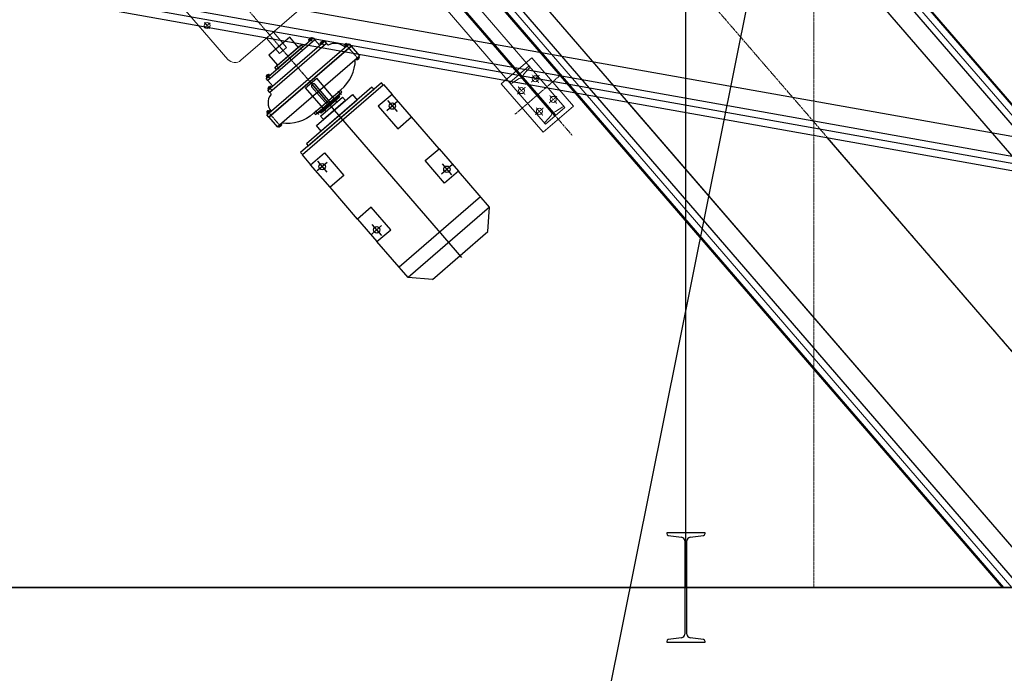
# Model space of a CAD drawing. Header units: inches. Extents: x -204116 to 930598, y -391373 to 256461.
# Tile 50 of 225: x -3326 to 2066, y 32643 to 36223. Entities that reach past the tile are written whole.
import ezdxf
from ezdxf.lldxf.tags import DXFTag

# ---------------------------------------------------------------- set-up
doc = ezdxf.new("R2010")
doc.units = ezdxf.units.IN
doc.header["$LTSCALE"] = 10
doc.header["$MEASUREMENT"] = 0
doc.linetypes.add('CENTER', pattern=[2, 1.25, -0.25, 0.25, -0.25])
doc.linetypes.add('CHAIN', pattern=[0.3543, 0.2362, -0.0295, 0.0591, -0.0295])
doc.styles.add('MIC', font='romans.shx', dxfattribs={"width": 0.8})
tags = doc.linetypes.add('CENTER2', pattern=[1.125, 0.75, -0.125, 0.125, -0.125]).pattern_tags.tags
tags[10:11] = [DXFTag(74, 4), DXFTag(75, 0), DXFTag(340, '0'), DXFTag(46, 1.0), DXFTag(50, 0.0), DXFTag(44, 0.0), DXFTag(45, 0.0)]
tags[8:9] = [DXFTag(74, 4), DXFTag(75, 0), DXFTag(340, '0'), DXFTag(46, 1.0), DXFTag(50, 0.0), DXFTag(44, 0.0), DXFTag(45, 0.0)]
tags[6:7] = [DXFTag(74, 4), DXFTag(75, 0), DXFTag(340, '0'), DXFTag(46, 1.0), DXFTag(50, 0.0), DXFTag(44, 0.0), DXFTag(45, 0.0)]
tags[4:5] = [DXFTag(74, 4), DXFTag(75, 0), DXFTag(340, '0'), DXFTag(46, 1.0), DXFTag(50, 0.0), DXFTag(44, 0.0), DXFTag(45, 0.0)]
doc.dimstyles.new('1_75', dxfattribs={"dimscale": 75, "dimtxt": 2.5, "dimasz": 2.5, "dimexe": 1, "dimexo": 2, "dimgap": 1, "dimtad": 1, "dimtoh": 1, "dimdec": 0, "dimzin": 9, "dimdsep": 46, "dimtxsty": 'MIC', "dimcen": 2.5, "dimclrd": 1, "dimclre": 1, "dimclrt": 256, "dimadec": 0, "dimazin": 0, "dimtfac": 1, "dimtdec": 0, "dimtmove": 2, "dimatfit": 3, "dimfxl": 1, "dimlwd": -1, "dimlwe": -1, "dimarcsym": 0})

msp = doc.modelspace()

# ---------------------------------------------------------------- linework, layer by layer
at = {"color": 250}
for p, q in [((322.3, 33112.7), (322.4, 46583.2)), ((5569.9, 34854.8, 0), (-19621.4, 39354.2, 0)), ((5563.3, 34817.9, 0), (-19621.4, 39316.1, -0.7)), ((-19621.5, 39278, 0), (5556.7, 34781, 0)), ((4149.2, 33112.6, 21478548.1), (-761.6, 38802.1, 17963747.5)), ((2299.8, 33112.6, 21284254), (-1821.5, 37887.3, 17966265.6)), ((4393.6, 33112.6, 21077005.1), (501, 37622.4, 17975536)), ((444.2, 37573.3, 17975536), (4294.5, 33112.6, 21043302.1)), ((6736.1, 34755.7), (-6617.3, 37140.7, -0.3)), ((-782.1, 36514.8, 17975539.8), (2154.5, 33112.6, 20688814.8)), ((2055.4, 33112.6, 20649731.8), (-838.9, 36465.8, 17975539.8)), ((-1730, 36124.5, 17682289.1), (-1728.5, 36124.8, 17682289.1)), ((-1728.5, 36124.8, 17682289.1), (-1723.9, 36119.4, 17682289.1)), ((-1961.1, 35688.7, 17682289.1), (-1510.7, 36077.5, 17682289.1)), ((-1742.9, 36112.4, 17682289.1), (-1742.5, 36113.7, 17682289.1)), ((-1738.3, 36106.9, 17682289.1), (-1742.9, 36112.4, 17682289.1)), ((-1742.5, 36113.7, 17682289.1), (-1730, 36124.5, 17682289.1)), ((-1734.7, 36110.1, 17682289.1), (-1739.3, 36115.5, 17682289.1)), ((-1727.5, 36116.3, 17682289.1), (-1732.1, 36121.7, 17682289.1)), ((-1708.5, 36111.5, 17682289.1), (-1682.4, 36081.2, 17682289.1)), ((-1679.9, 36092.8, 17682289.1), (-1679.4, 36094.2, 17682289.1)), ((-1675.2, 36087.4, 17682289.1), (-1679.9, 36092.8, 17682289.1)), ((-1679.4, 36094.2, 17682289.1), (-1666.9, 36105, 17682289.1)), ((-1671.6, 36090.5, 17682289.1), (-1676.2, 36096, 17682289.1)), ((-1664.4, 36096.8, 17682289.1), (-1669, 36102.2, 17682289.1)), ((-1666.9, 36105, 17682289.1), (-1665.4, 36105.3, 17682289.1)), ((-1665.4, 36105.3, 17682289.1), (-1660.8, 36099.9, 17682289.1)), ((-1546, 36086.7, 17682289.1), (-1538.8, 36092.9, 17682289.1)), ((-1545.9, 36088.1, 17682289.1), (-1546, 36086.7, 17682289.1)), ((-1542, 36082, 17682289.1), (-1546, 36086.7, 17682289.1)), ((-1545.9, 36088.1, 17682289.1), (-1540.2, 36093, 17682289.1)), ((-1545.2, 36078.3, 17682289.1), (-1544.7, 36079.7, 17682289.1)), ((-1540.5, 36072.9, 17682289.1), (-1545.2, 36078.3, 17682289.1)), ((-1544.7, 36079.7, 17682289.1), (-1532.2, 36090.5, 17682289.1)), ((-1536.9, 36076.1, 17682289.1), (-1541.6, 36081.5, 17682289.1)), ((-1540.2, 36093, 17682289.1), (-1538.8, 36092.9, 17682289.1)), ((-1534.8, 36088.2, 17682289.1), (-1538.8, 36092.9, 17682289.1)), ((-1529.7, 36082.3, 17682289.1), (-1534.3, 36087.7, 17682289.1)), ((-1532.2, 36090.5, 17682289.1), (-1530.7, 36090.8, 17682289.1)), ((-1530.7, 36090.8, 17682289.1), (-1526.1, 36085.4, 17682289.1)), ((-1510.7, 36077.5, 17682289.1), (-1465, 36024.5, 17682289.1)), ((-1915.3, 35635.7, 17682289.1), (-1465, 36024.5, 17682289.1)), ((-1473.5, 36017.2, 17682289.1), (-1468.8, 36011.8, 17682289.1)), ((-1465.2, 36014.9, 17682289.1), (-1469.9, 36020.3, 17682289.1)), ((-1484.3, 36007.8, 17682289.1), (-1479.6, 36002.4, 17682289.1)), ((-1480.7, 36011, 17682289.1), (-1476, 36005.6, 17682289.1)), ((-1479.6, 36002.4, 17682289.1), (-1478.2, 36002.7, 17682289.1)), ((-1478.2, 36002.7, 17682289.1), (-1465.7, 36013.5, 17682289.1)), ((-1465.7, 36013.5, 17682289.1), (-1465.2, 36014.9, 17682289.1)), ((-1975.6, 35912.4, 17682289.1), (-1976.1, 35911, 17682289.1)), ((-1976.1, 35911, 17682289.1), (-1971.4, 35905.6, 17682289.1)), ((-1963.1, 35923.2, 17682289.1), (-1975.6, 35912.4, 17682289.1)), ((-1967.8, 35908.7, 17682289.1), (-1972.5, 35914.2, 17682289.1)), ((-1960.6, 35915, 17682289.1), (-1965.3, 35920.4, 17682289.1)), ((-1961.7, 35923.5, 17682289.1), (-1963.1, 35923.2, 17682289.1)), ((-1957, 35918.1, 17682289.1), (-1961.7, 35923.5, 17682289.1)), ((-1965.9, 35889.3, 17682289.1), (-1939.7, 35859, 17682289.1)), ((-1953, 35858, 17682289.1), (-1965.5, 35847.2, 17682289.1)), ((-1951.6, 35858.2, 17682289.1), (-1953, 35858, 17682289.1)), ((-1946.9, 35852.8, 17682289.1), (-1951.6, 35858.2, 17682289.1)), ((-1759.6, 35849.4, 17682289.1), (-1699.1, 35901.7, 17682289.1)), ((-904.5, 34920.1, 17682289.1), (-1729.4, 35875.5, 17682289.1)), ((-1625.2, 35771.7, 17682289.1), (-1708.3, 35868, 17682289.1)), ((-1588, 35773, 17682289.1), (-1699.1, 35901.7, 17682289.1)), ((-1332.9, 35867.7, 17682289.1), (-1286.2, 35813.6, 17682289.1)), ((-1965.5, 35847.2, 17682289.1), (-1966, 35845.8, 17682289.1)), ((-1966, 35845.8, 17682289.1), (-1961.3, 35840.4, 17682289.1)), ((-1957.7, 35843.5, 17682289.1), (-1962.4, 35848.9, 17682289.1)), ((-1950.5, 35849.7, 17682289.1), (-1955.2, 35855.1, 17682289.1)), ((-1648.5, 35720.7, 17682289.1), (-1759.6, 35849.4, 17682289.1)), ((-1641.9, 35757.3, 17682289.1), (-1725, 35853.6, 17682289.1)), ((-1680, 35716, 17682289.1), (-1578.8, 35803.4, 17682289.1)), ((-1578.8, 35803.4, 17682289.1), (-1574.2, 35798.1, 17682289.1)), ((-1574.2, 35798.1, 17682289.1), (-1675.4, 35710.7, 17682289.1)), ((-1254.6, 35775.5, 17682289.1), (-1315.1, 35723.3, 17682289.1)), ((-1310.9, 35779.6, 17682289.1), (-1258.7, 35719.1, 17682289.1)), ((-1965, 35725, 17682289.1), (-1972.2, 35718.7, 17682289.1)), ((-1972.1, 35720.1, 17682289.1), (-1972.2, 35718.7, 17682289.1)), ((-1968.2, 35714.1, 17682289.1), (-1972.2, 35718.7, 17682289.1)), ((-1966.4, 35725.1, 17682289.1), (-1972.1, 35720.1, 17682289.1)), ((-1970.8, 35711.8, 17682289.1), (-1971.3, 35710.4, 17682289.1)), ((-1971.3, 35710.4, 17682289.1), (-1966.6, 35705, 17682289.1)), ((-1958.3, 35722.6, 17682289.1), (-1970.8, 35711.8, 17682289.1)), ((-1963, 35708.1, 17682289.1), (-1967.7, 35713.5, 17682289.1)), ((-1966.4, 35725.1, 17682289.1), (-1965, 35725, 17682289.1)), ((-1961, 35720.3, 17682289.1), (-1965, 35725, 17682289.1)), ((-1955.8, 35714.3, 17682289.1), (-1960.5, 35719.7, 17682289.1)), ((-1956.9, 35722.9, 17682289.1), (-1958.3, 35722.6, 17682289.1)), ((-1952.2, 35717.5, 17682289.1), (-1956.9, 35722.9, 17682289.1)), ((-1680, 35716, 17682289.1), (-1675.4, 35710.7, 17682289.1)), ((-1961.1, 35688.7, 17682289.1), (-1915.3, 35635.7, 17682289.1)), ((-1905.8, 35634.5, 17682289.1), (-1910.4, 35639.9, 17682289.1)), ((-1906.8, 35643, 17682289.1), (-1902.2, 35637.6, 17682289.1)), ((-1891.8, 35645.6, 17682289.1), (-1904.3, 35634.8, 17682289.1)), ((-1899.6, 35649.3, 17682289.1), (-1894.9, 35643.8, 17682289.1)), ((-1896, 35652.4, 17682289.1), (-1891.3, 35647, 17682289.1)), ((-1891.3, 35647, 17682289.1), (-1891.8, 35645.6, 17682289.1)), ((-1029.3, 35516.1, 17682289.1), (-1179.6, 35690.2, 17682289.1)), ((-1904.3, 35634.8, 17682289.1), (-1905.8, 35634.5, 17682289.1)), ((-1779.5, 35482.1, 17682289.1), (-1732.7, 35428, 17682289.1)), ((-1642.7, 35440.4, 17682289.1), (-1696, 35394.3, 17682289.1)), ((-1695.4, 35447.6, 17682289.1), (-1643.2, 35387.1, 17682289.1)), ((-956, 35429.5, 17682289.1), (-1016.4, 35377.3, 17682289.1)), ((-1012.3, 35433.7, 17682289.1), (-960.1, 35373.2, 17682289.1)), ((-752.6, 35195.6, 17682289.1), (-922.8, 35392.8, 17682289.1)), ((-1475.9, 35130.6, 17682289.1), (-1626.2, 35304.7, 17682289.1)), ((-801.6, 35252.4, 17682289.1), (-1248.1, 34866.8, 17682289.1)), ((-752.6, 35195.6, 17682289.1), (-1199.1, 34810, 17682289.1)), ((-762.4, 35061.6, 17682289.1), (-752.6, 35195.6, 17682289.1)), ((-1396.8, 35101.7, 17682289.1), (-1344.6, 35041.2, 17682289.1)), ((-1344, 35094.5, 17682289.1), (-1397.4, 35048.4, 17682289.1)), ((-1065.1, 34800.2, 17682289.1), (-762.4, 35061.6, 17682289.1)), ((-1199.1, 34810, 17682289.1), (-1369.4, 35007.2, 17682289.1)), ((-1065.1, 34800.2, 17682289.1), (-1199.1, 34810, 17682289.1)), ((-18977.7, 33112.9), (12822.3, 33112.5)), ((11322.3, 33112.5), (-12677.7, 33112.8))]:
    msp.add_line(p, q, dxfattribs=at)
at = {"color": 1, "linetype": 'CENTER', "lineweight": 0, "ltscale": 0.5}
msp.add_line((1022.3, 33114.8, -59590.7), (1022.3, 45614.8, -59590.7), dxfattribs=at)
at = {"color": 250, "linetype": 'CENTER', "lineweight": 0, "ltscale": 0.5}
for p, q in [((3224.5, 33112.6, 22102861.4), (-2302.8, 39516.3, 22102861.4)), ((-1993.8, 37551.3, 17682289.1), (-300.4, 35589.4, 17682289.1)), ((-613.3, 35704.3, 17682289.1), (-368.3, 35915.7, 17682289.1))]:
    msp.add_line(p, q, dxfattribs=at)
at = {"color": 250, "linetype": 'CENTER2', "lineweight": 9, "ltscale": 0.01}
for p, q in [((4340.7, 33112.6, 21059030.4), (470.7, 37596.2, 17975536)), ((2108.2, 33112.6, 20670572.4), (-808.6, 36492, 17975536))]:
    msp.add_line(p, q, dxfattribs=at)
at = {"color": 250, "lineweight": 9, "ltscale": 0.01}
for p, q in [((4386, 33112.6, 21074441.6), (496.7, 37618.6, 17975533.8)), ((2062.9, 33112.6, 20652702.1), (-834.6, 36469.5, 17975539.8))]:
    msp.add_line(p, q, dxfattribs=at)
at = {"color": 250, "linetype": 'CENTER', "lineweight": 5, "ltscale": 0.75}
msp.add_line((-1883.6, 36054.1, 17682289.1), (-2772.4, 37083.5, 17682289.1), dxfattribs=at)
at = {"color": 250, "lineweight": 13}
for p, q in [((-2184.9, 36005.3, 17682289.1), (-2959.4, 36902.3, 17682289.1)), ((-1955.5, 36137.4, 17682289.1), (-1796.5, 36274.6, 17682289.1)), ((-1955.5, 36137.4, 17682289.1), (-2114.4, 36000.2, 17682289.1)), ((-1864.7, 36070.5, 17682289.1), (-1936.6, 36153.7, 17682289.1)), ((-1902.5, 36037.8, 17682289.1), (-1974.4, 36121.1, 17682289.1)), ((-1902.5, 36037.8, 17682289.1), (-1864.7, 36070.5, 17682289.1))]:
    msp.add_line(p, q, dxfattribs=at)
at = {"color": 250, "linetype": 'Continuous', "lineweight": 0}
for p, q in [((-339.8, 35742.2, 17682289.1), (-1287.2, 36839.9, 17682289.1)), ((-1343.1, 36791.6, 17682289.1), (-395.7, 35694, 17682289.1)), ((-1337.3, 36796.7, 17682289.1), (-389.9, 35699, 17682289.1)), ((-447.3, 35652.5, 17682289.1), (-1393.2, 36748.4, 17682289.1)), ((-688.4, 35870.6, 17682289.1), (-521.9, 36014.4, 17682289.1)), ((-535.8, 35969.3, 17682289.1), (-641.8, 35877.8, 17682289.1)), ((-534.3, 35967.5, 17682289.1), (-535.8, 35969.3, 17682289.1)), ((-521.9, 36014.4, 17682289.1), (-293.2, 35749.4, 17682289.1)), ((-566.3, 35921.8, 17682289.1), (-534.3, 35958.3, 17682289.1)), ((-459.7, 35605.7, 17682289.1), (-688.4, 35870.6, 17682289.1)), ((-641.8, 35877.8, 17682289.1), (-640.3, 35876, 17682289.1)), ((-631.2, 35874.7, 17682289.1), (-590.4, 35901, 17682289.1)), ((-572.2, 35898.4, 17682289.1), (-415.3, 35716.6, 17682289.1)), ((-409.4, 35721.6, 17682289.1), (-566.4, 35903.4, 17682289.1)), ((-293.2, 35749.4, 17682289.1), (-459.7, 35605.7, 17682289.1)), ((-415.3, 35698.2, 17682289.1), (-447.3, 35661.7, 17682289.1)), ((-445.8, 35650.7, 17682289.1), (-339.8, 35742.2, 17682289.1)), ((-350.4, 35745.3, 17682289.1), (-391.2, 35719, 17682289.1)), ((-339.8, 35742.2, 17682289.1), (-341.3, 35744, 17682289.1)), ((-447.3, 35652.5, 17682289.1), (-445.8, 35650.7, 17682289.1))]:
    msp.add_line(p, q, dxfattribs=at)
at = {"color": 250, "linetype": 'CENTER', "lineweight": 13, "ltscale": 0.75}
for p, q in [((-2283.1, 36204.7, 17682289.1), (-2314.9, 36177.2, 17682289.1)), ((-2312.7, 36206.8, 17682289.1), (-2285.2, 36175.1, 17682289.1))]:
    msp.add_line(p, q, dxfattribs=at)
at = {"color": 250, "linetype": 'CENTER', "ltscale": 0.25}
for p, q in [((-1903.8, 36077.6, 17682289.1), (-1624.8, 35754.4, 17682289.1)), ((-1468.7, 36004.4, 17682289.1), (-1541.7, 36088.9, 17682289.1)), ((-1894.8, 35636.4, 17682289.1), (-1967.8, 35721, 17682289.1))]:
    msp.add_line(p, q, dxfattribs=at)
at = {"color": 250, "linetype": 'CENTER'}
for p, q in [((-1780.1, 36059.8, 17682289.1), (-1797.2, 36079.7, 17682289.1)), ((-1722.3, 36103, 17682289.1), (-1739.5, 36122.9, 17682289.1)), ((-1659.2, 36083.5, 17682289.1), (-1676.4, 36103.4, 17682289.1)), ((-1904.3, 35952.5, 17682289.1), (-1921.4, 35972.4, 17682289.1)), ((-1955.5, 35901.7, 17682289.1), (-1972.6, 35921.6, 17682289.1)), ((-1945.4, 35836.5, 17682289.1), (-1962.5, 35856.3, 17682289.1)), ((-1582.6, 35831, 17682289.1), (-1565.4, 35811.2, 17682289.1)), ((-1706.8, 35723.8, 17682289.1), (-1689.6, 35703.9, 17682289.1))]:
    msp.add_line(p, q, dxfattribs=at)
at = {"color": 250, "ltscale": 0.25}
for p, q in [((-1541.3, 36082.7, 17682289.1), (-1545.9, 36088.1, 17682289.1)), ((-1535.6, 36087.6, 17682289.1), (-1540.2, 36093, 17682289.1)), ((-1967.4, 35714.7, 17682289.1), (-1972.1, 35720.1, 17682289.1)), ((-1961.7, 35719.7, 17682289.1), (-1966.4, 35725.1, 17682289.1))]:
    msp.add_line(p, q, dxfattribs=at)
at = {"color": 250, "linetype": 'CHAIN', "lineweight": 0, "ltscale": 0.01}
for p, q in [((-523.4, 35880.9, 17682289.1), (-480.5, 35918, 17682289.1)), ((-520.5, 35921, 17682289.1), (-483.4, 35878, 17682289.1)), ((-596.2, 35855.6, 17682289.1), (-559.1, 35812.6, 17682289.1)), ((-599.1, 35815.6, 17682289.1), (-556.2, 35852.7, 17682289.1)), ((-382.5, 35804.5, 17682289.1), (-425.4, 35767.4, 17682289.1)), ((-422.5, 35807.4, 17682289.1), (-385.4, 35764.4, 17682289.1)), ((-458.2, 35739.1, 17682289.1), (-501.1, 35702, 17682289.1)), ((-498.2, 35742.1, 17682289.1), (-461.1, 35699.1, 17682289.1))]:
    msp.add_line(p, q, dxfattribs=at)
at = {"color": 250, "ltscale": 10000}
msp.add_line((2299.8, 33112.6), (3.7, 35772.8), dxfattribs=at)
at = {"color": 250, "ltscale": 0.01}
msp.add_line((3224.5, 33112.6), (1096.9, 35577.5), dxfattribs=at)
at = {"color": 250, "ltscale": 0.05}
for p, q in [((427.3, 33412.7), (217.3, 33412.7)), ((217.3, 33412.7), (217.3, 33408)), ((225.9, 33398.1), (299.1, 33387.8)), ((345.5, 33387.8), (418.7, 33398.1)), ((427.3, 33408), (427.3, 33412.7)), ((316.3, 33368), (316.3, 32857.3)), ((328.3, 32857.3), (328.3, 33368)), ((299.1, 32837.5), (225.9, 32827.2)), ((418.7, 32827.2), (345.5, 32837.5)), ((217.3, 32817.3), (217.3, 32812.7)), ((217.3, 32812.7), (427.3, 32812.7)), ((427.3, 32812.7), (427.3, 32817.3))]:
    msp.add_line(p, q, dxfattribs=at)
at = {"color": 250, "elevation": 17682289.1}
for points in [[(-1960.6, 36028.6), (-1913.8, 35974.4), (-1800.3, 36072.5), (-1847.1, 36126.6)], [(-1719, 36123.6), (-1708.5, 36111.5), (-1965.9, 35889.3), (-1976.3, 35901.4)], [(-1521.2, 36089.6), (-1510.7, 36077.5), (-1961.1, 35688.7), (-1971.5, 35700.8)], [(-1655.9, 36104.1), (-1645.4, 36092), (-1955.8, 35824), (-1966.2, 35836.1)], [(-1919.6, 35950.4), (-1929, 35961.3), (-1785.1, 36085.6), (-1775.7, 36074.6)], [(-1787.4, 35495.1), (-1777.6, 35483.8), (-1334.8, 35866.1), (-1344.6, 35877.4)], [(-1755.2, 35542.8), (-1745.4, 35531.4), (-1386.6, 35841.2), (-1396.4, 35852.5)], [(-1712.7, 35710.8), (-1705.9, 35702.9), (-1562, 35827.1), (-1568.8, 35835)], [(-1503.5, 35812.9), (-1477.4, 35782.6), (-1674.2, 35612.7), (-1700.3, 35643)], [(-1361.8, 35748.3), (-1255.3, 35624.9), (-1179.6, 35690.2), (-1286.2, 35813.6)], [(-1557.7, 35799.1), (-1541.4, 35780.2), (-1662.5, 35675.6), (-1678.8, 35694.6)], [(-1657, 35493.4), (-1550.5, 35370), (-1626.2, 35304.7), (-1732.7, 35428)], [(-998.5, 35327.4), (-1105, 35450.8), (-1029.3, 35516.1), (-922.8, 35392.8)], [(-1293.7, 35072.5), (-1400.2, 35195.9), (-1475.9, 35130.6), (-1369.4, 35007.2)]]:
    msp.add_lwpolyline(points, close=True, dxfattribs=at)
for points in [[(-1645.4, 36092), (-1642.1, 36088.2, 0.250678), (-1634.1, 36085.1, -0.349828), (-1543.9, 36070, 9.197668)], [(-1562, 35827.1), (-1568.8, 35835, -0.501204), (-1567.2, 35839.3, 0.227067), (-1487.7, 36004.9, -9.197668)], [(-1955.8, 35824), (-1952.5, 35820.3, -0.250678), (-1950.6, 35811.8, 0.349828), (-1948.8, 35720.4, -9.197668)], [(-1571.8, 35818.6), (-1576.6, 35814.5, 0.428837), (-1576.9, 35812.3, -0.311296), (-1578.8, 35803.4, 0.026042)], [(-1705.9, 35702.9), (-1712.7, 35710.8, 0.501204), (-1717.2, 35709.8, -0.227067), (-1892.6, 35655.3, 9.197668)], [(-1696, 35711.4), (-1691.3, 35715.5, -0.428837), (-1689, 35715.5, 0.311296), (-1680, 35716, -0.026042)]]:
    msp.add_lwpolyline(points, format="xyb", dxfattribs=at)
at = {"color": 250, "lineweight": 13}
msp.add_circle((-2299, 36190.9, 17682289.1), 16.5, dxfattribs=at)
at = {"color": 250, "linetype": 'Continuous', "lineweight": 0}
for centre in [(-502, 35899.5, 17682289.1), (-577.7, 35834.1, 17682289.1), (-403.9, 35785.9, 17682289.1), (-479.6, 35720.6, 17682289.1)]:
    msp.add_circle(centre, 16.5, dxfattribs=at)
at = {"color": 250}
for centre in [(-1284.8, 35749.4, 17682289.1), (-1669.3, 35417.4, 17682289.1), (-986.2, 35403.4, 17682289.1), (-1370.7, 35071.5, 17682289.1)]:
    msp.add_circle(centre, 17.5, dxfattribs=at)
for centre, radius, start, end in [((-1736.7, 36106.9, 17682289.1), 8.95, 107.3871, 130.3639), ((-1725.9, 36107.2, 17682289.1), 15.8, 113.22, 148.3959), ((-1724.1, 36117.8, 17682289.1), 8.95, 131.252, 154.2288), ((-1673.6, 36087.4, 17682289.1), 8.95, 107.3871, 130.3639), ((-1662.8, 36087.7, 17682289.1), 15.8, 113.22, 148.3959), ((-1661, 36098.3, 17682289.1), 8.95, 131.252, 154.2288), ((-1538.9, 36072.9, 17682289.1), 8.95, 107.3871, 130.3639), ((-1528.1, 36073.2, 17682289.1), 15.8, 113.22, 148.3959), ((-1526.3, 36083.8, 17682289.1), 8.95, 131.252, 154.2288), ((-1484.1, 36009.4, 17682289.1), 8.95, 311.252, 334.2288), ((-1482.2, 36020, 17682289.1), 15.8, 293.22, 328.3959), ((-1471.5, 36020.3, 17682289.1), 8.95, 287.3871, 310.3639), ((-1969.8, 35905.6, 17682289.1), 8.95, 107.3871, 130.3639), ((-1959.1, 35905.9, 17682289.1), 15.8, 113.22, 148.3959), ((-1957.2, 35916.5, 17682289.1), 8.95, 131.252, 154.2288), ((-1947.1, 35851.2, 17682289.1), 8.95, 131.252, 154.2288), ((-1716.7, 35860.8, 17682289.1), 11, 40.8079, 220.8079), ((-1959.7, 35840.4, 17682289.1), 8.95, 107.3871, 130.3639), ((-1949, 35840.6, 17682289.1), 15.8, 113.22, 148.3959), ((-1633.5, 35764.5, 17682289.1), 11, 220.8079, 40.8079), ((-1965, 35705, 17682289.1), 8.95, 107.3871, 130.3639), ((-1954.3, 35705.3, 17682289.1), 15.8, 113.22, 148.3959), ((-1952.4, 35715.9, 17682289.1), 8.95, 131.252, 154.2288), ((-1908.4, 35652.1, 17682289.1), 15.8, 293.22, 328.3959), ((-1897.6, 35652.4, 17682289.1), 8.95, 287.3871, 310.3639), ((-1910.2, 35641.5, 17682289.1), 8.95, 311.252, 334.2288)]:
    msp.add_arc(centre, radius, start, end, dxfattribs=at)
at = {"color": 250, "lineweight": 13}
msp.add_arc((-2147.1, 36038, 17682289.1), 50, 220.8079, 310.8079, dxfattribs=at)
at = {"color": 250, "linetype": 'Continuous', "lineweight": 0}
for centre, radius, start, end in [((-539.6, 35963, 17682289.1), 7, 318.7988, 40.7988), ((-555.8, 35912.6, 17682289.1), 14, 138.7988, 220.7988), ((-635, 35880.6, 17682289.1), 7, 220.7988, 302.7988), ((-582.8, 35889.3, 17682289.1), 14, 40.7988, 122.7988), ((-425.9, 35707.5, 17682289.1), 14, 318.7988, 40.7988), ((-398.8, 35730.8, 17682289.1), 14, 220.7988, 302.7988), ((-346.6, 35739.4, 17682289.1), 7, 40.7988, 122.7988), ((-442, 35657.1, 17682289.1), 7, 138.7988, 220.7988)]:
    msp.add_arc(centre, radius, start, end, dxfattribs=at)
at = {"color": 250, "ltscale": 0.05}
for centre, radius, start, end in [((227.3, 33408), 10, 179.9994, 261.9994), ((296.3, 33368), 20, 359.9994, 81.9994), ((348.3, 33368), 20, 97.9994, 179.9994), ((417.3, 33408), 10, 277.9994, 359.9994), ((296.3, 32857.3), 20, 277.9994, 359.9994), ((348.3, 32857.3), 20, 179.9994, 261.9994), ((227.3, 32817.3), 10, 97.9994, 179.9994), ((417.3, 32817.3), 10, 359.9994, 81.9994)]:
    msp.add_arc(centre, radius, start, end, dxfattribs=at)

# ---------------------------------------------------------------- leaders
msp.add_leader([(1022.3, 38114.8, -4480165), (-231.3, 31885.1, -4480165)], dimstyle='1_75', override={"dimgap": 1, "dimtad": 0})

doc.saveas('drawing.dxf')
